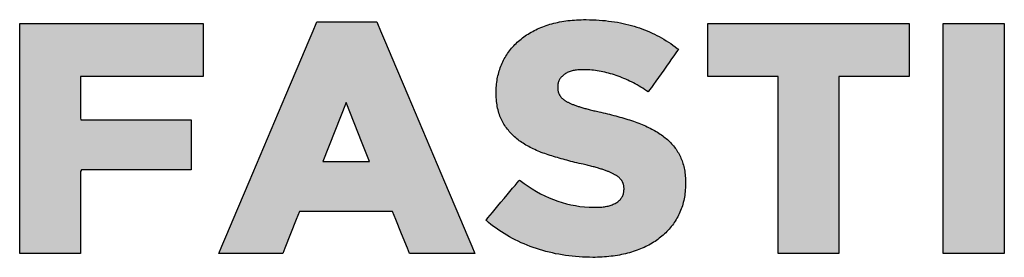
# Model space of a CAD drawing. Header units: millimetres. Extents: x -5600 to 0, y -2422 to 419.
# Tile 9 of 20: x -1220 to -1123, y 135 to 158. Entities that reach past the tile are written whole.
import ezdxf

# ---------------------------------------------------------------- set-up
doc = ezdxf.new("R2010")
doc.units = ezdxf.units.MM
doc.header["$LTSCALE"] = 50
doc.layers.add('P-------W3-', color=1, linetype='Continuous', plot=False)
doc.layers.add('P-------W34', color=8, linetype='Continuous')

# ---------------------------------------------------------------- blocks, each defined once
blk = doc.blocks.new('STADSFAST_LOGO')
at = {"layer": 'P-------W34'}
h = blk.add_hatch(color=256, dxfattribs=at)
h.dxf.hatch_style = 1
h.paths.add_polyline_path([(751.0302, 135.8017), (751.0421, 135.8017), (751.0593, 135.8017), (751.0799, 135.8017), (751.1037, 135.8017), (751.1306, 135.8017), (751.1603, 135.8017), (751.1928, 135.8017), (751.2279, 135.8017), (751.2653, 135.8017), (751.305, 135.8017), (751.3467, 135.8017), (751.3903, 135.8017), (751.4357, 135.8017), (751.4826, 135.8017), (751.531, 135.8017), (751.6313, 135.8017), (751.7353, 135.8017), (751.8416, 135.8017), (752.0561, 135.8017), (752.1616, 135.8017), (752.2643, 135.8017), (752.3627, 135.8017), (752.41, 135.8017), (752.4557, 135.8017), (752.4997, 135.8017), (752.5418, 135.8017), (752.5819, 135.8017), (752.6198, 135.8017), (752.6553, 135.8017), (752.6883, 135.8017), (752.7186, 135.8017), (752.7461, 135.8017), (752.7705, 135.8017), (752.7918, 135.8017), (752.8097, 135.8017), (752.8241, 135.8017), (752.8247, 135.8017), (752.8247, 135.7949), (752.8247, 135.778), (752.8247, 135.7579), (752.8247, 135.7347), (752.8247, 135.709), (752.8247, 135.6812), (752.8247, 135.6516), (752.8247, 135.6207), (752.8247, 135.4913), (752.8247, 135.4289), (752.8247, 135.3996), (752.8247, 135.3722), (752.8247, 135.347), (752.8247, 135.3244), (752.8247, 135.3049), (752.8247, 135.2887), (752.8247, 135.2848), (752.8174, 135.2848), (752.8048, 135.2848), (752.7901, 135.2848), (752.7733, 135.2848), (752.7546, 135.2848), (752.7341, 135.2848), (752.7118, 135.2848), (752.688, 135.2848), (752.6626, 135.2848), (752.6359, 135.2848), (752.5786, 135.2848), (752.5171, 135.2848), (752.4521, 135.2848), (752.3846, 135.2848), (752.2452, 135.2848), (752.1059, 135.2848), (752.0384, 135.2848), (751.9734, 135.2848), (751.9119, 135.2848), (751.8546, 135.2848), (751.8279, 135.2848), (751.8025, 135.2848), (751.7787, 135.2848), (751.7564, 135.2848), (751.7359, 135.2848), (751.7172, 135.2848), (751.7004, 135.2848), (751.6857, 135.2848), (751.6731, 135.2848), (751.6627, 135.2848), (751.6547, 135.2848), (751.6492, 135.2848), (751.6448, 135.2848), (751.6258, 135.2821), (751.6258, 135.2623), (751.6258, 135.2567), (751.6258, 135.2482), (751.6258, 135.237), (751.6258, 135.2235), (751.6258, 135.2078), (751.6258, 135.1903), (751.6258, 135.1713), (751.6258, 135.151), (751.6258, 135.1076), (751.6258, 135.0179), (751.6258, 134.9759), (751.6258, 134.9566), (751.6258, 134.9387), (751.6258, 134.9227), (751.6258, 134.9087), (751.6258, 134.897), (751.6258, 134.8879), (751.6258, 134.8817), (751.6258, 134.8769), (751.6291, 134.8584), (751.6475, 134.8584), (751.6516, 134.8584), (751.658, 134.8584), (751.6665, 134.8584), (751.6771, 134.8584), (751.6896, 134.8584), (751.7041, 134.8584), (751.7203, 134.8584), (751.7382, 134.8584), (751.7577, 134.8584), (751.7787, 134.8584), (751.8011, 134.8584), (751.8248, 134.8584), (751.8757, 134.8584), (751.9306, 134.8584), (751.9888, 134.8584), (752.0495, 134.8584), (752.1119, 134.8584), (752.2387, 134.8584), (752.3015, 134.8584), (752.3629, 134.8584), (752.4222, 134.8584), (752.4785, 134.8584), (752.5311, 134.8584), (752.5793, 134.8584), (752.6014, 134.8584), (752.6221, 134.8584), (752.6413, 134.8584), (752.6589, 134.8584), (752.6748, 134.8584), (752.6888, 134.8584), (752.701, 134.8584), (752.71, 134.8584), (752.71, 134.8582), (752.71, 134.8435), (752.71, 134.8255), (752.71, 134.8046), (752.71, 134.781), (752.71, 134.7552), (752.71, 134.7277), (752.71, 134.6987), (752.71, 134.6378), (752.71, 134.5757), (752.71, 134.5155), (752.71, 134.487), (752.71, 134.4601), (752.71, 134.4352), (752.71, 134.4126), (752.71, 134.3928), (752.71, 134.3761), (752.71, 134.3676), (752.7032, 134.3676), (752.6914, 134.3676), (752.6777, 134.3676), (752.6622, 134.3676), (752.6449, 134.3676), (752.6261, 134.3676), (752.6056, 134.3676), (752.5838, 134.3676), (752.5606, 134.3676), (752.5106, 134.3676), (752.4564, 134.3676), (752.3988, 134.3676), (752.3386, 134.3676), (752.2133, 134.3676), (752.0868, 134.3676), (752.025, 134.3676), (751.9652, 134.3676), (751.9082, 134.3676), (751.8548, 134.3676), (751.8058, 134.3676), (751.7831, 134.3676), (751.7618, 134.3676), (751.742, 134.3676), (751.7238, 134.3676), (751.7072, 134.3676), (751.6924, 134.3676), (751.6794, 134.3676), (751.6684, 134.3676), (751.6595, 134.3676), (751.6527, 134.3676), (751.6482, 134.3676), (751.6346, 134.3676), (751.6258, 134.3527), (751.6258, 134.3452), (751.6258, 134.3414), (751.6258, 134.336), (751.6258, 134.3289), (751.6258, 134.3203), (751.6258, 134.3102), (751.6258, 134.2988), (751.6258, 134.286), (751.6258, 134.272), (751.6258, 134.2405), (751.6258, 134.2049), (751.6258, 134.1658), (751.6258, 134.1238), (751.6258, 134.0794), (751.6258, 134.0333), (751.6258, 133.9381), (751.6258, 133.8429), (751.6258, 133.7968), (751.6258, 133.7524), (751.6258, 133.7104), (751.6258, 133.6713), (751.6258, 133.6357), (751.6258, 133.6042), (751.6258, 133.5902), (751.6258, 133.5774), (751.6258, 133.5659), (751.6258, 133.5559), (751.6258, 133.5486), (751.6185, 133.5486), (751.6001, 133.5486), (751.5778, 133.5486), (751.552, 133.5486), (751.5232, 133.5486), (751.4919, 133.5486), (751.4585, 133.5486), (751.3873, 133.5486), (751.2397, 133.5486), (751.2044, 133.5486), (751.1706, 133.5486), (751.1388, 133.5486), (751.1095, 133.5486), (751.0831, 133.5486), (751.0601, 133.5486), (751.0409, 133.5486), (751.0302, 133.5486), (751.0302, 133.5544), (751.0302, 133.5724), (751.0302, 133.5948), (751.0302, 133.6214), (751.0302, 133.6519), (751.0302, 133.6862), (751.0302, 133.7241), (751.0302, 133.7654), (751.0302, 133.8098), (751.0302, 133.8572), (751.0302, 133.9073), (751.0302, 133.9599), (751.0302, 134.0149), (751.0302, 134.0721), (751.0302, 134.1311), (751.0302, 134.1919), (751.0302, 134.2542), (751.0302, 134.3825), (751.0302, 134.5144), (751.0302, 134.7825), (751.0302, 134.9154), (751.0302, 135.0454), (751.0302, 135.1088), (751.0302, 135.1708), (751.0302, 135.2312), (751.0302, 135.2899), (751.0302, 135.3466), (751.0302, 135.4012), (751.0302, 135.4533), (751.0302, 135.5029), (751.0302, 135.5497), (751.0302, 135.5935), (751.0302, 135.6341), (751.0302, 135.6713), (751.0302, 135.7049), (751.0302, 135.7347), (751.0302, 135.7604), (751.0302, 135.7819), (751.0302, 135.7991)])
h = blk.add_hatch(color=256, dxfattribs=at)
h.dxf.hatch_style = 1
h.paths.add_polyline_path([(753.939, 135.8181), (753.952, 135.8181), (754.0214, 135.8181), (754.232, 135.8181), (754.4426, 135.8181), (754.5119, 135.8181), (754.525, 135.8181), (754.5308, 135.8044), (754.5618, 135.7311), (754.6099, 135.6172), (754.6724, 135.4695), (754.8288, 135.0996), (755.008, 134.6756), (755.1873, 134.2516), (755.3436, 133.8817), (755.4061, 133.734), (755.4542, 133.6201), (755.4844, 133.5486), (755.4081, 133.5486), (755.1739, 133.5486), (754.9397, 133.5486), (754.8625, 133.5486), (754.8467, 133.5486), (754.8256, 133.6002), (754.7681, 133.7409), (754.7107, 133.8817), (754.6795, 133.9581), (754.628, 133.9581), (754.5278, 133.9581), (754.2238, 133.9581), (753.9198, 133.9581), (753.8196, 133.9581), (753.768, 133.9581), (753.7374, 133.8815), (753.6812, 133.7408), (753.6249, 133.6), (753.6043, 133.5486), (753.5892, 133.5486), (753.5135, 133.5486), (753.2837, 133.5486), (753.054, 133.5486), (752.9797, 133.5486), (753.0099, 133.6201), (753.0581, 133.734), (753.1205, 133.8817), (753.2769, 134.2516), (753.4561, 134.6756), (753.6353, 135.0996), (753.7916, 135.4695), (753.8541, 135.6172), (753.9022, 135.7311), (753.9332, 135.8044)])
h.paths.add_polyline_path([(754.4533, 134.4495), (754.3832, 134.6285), (754.227, 135.0269), (754.1163, 134.7481), (753.9977, 134.4495), (754.3199, 134.4495)], flags=16)
h = blk.add_hatch(color=256, dxfattribs=at)
h.dxf.hatch_style = 1
h.paths.add_polyline_path([(756.6401, 133.5092), (756.606, 133.5095), (756.5721, 133.5104), (756.5384, 133.5119), (756.5049, 133.514), (756.4716, 133.5167), (756.4385, 133.52), (756.4056, 133.5239), (756.3729, 133.5283), (756.3404, 133.5334), (756.3081, 133.5391), (756.276, 133.5453), (756.2441, 133.5522), (756.2123, 133.5596), (756.1808, 133.5676), (756.1494, 133.5763), (756.1183, 133.5855), (756.0873, 133.5953), (756.0566, 133.6057), (756.0262, 133.6167), (755.9962, 133.6282), (755.9666, 133.6404), (755.9375, 133.6531), (755.9087, 133.6665), (755.8803, 133.6804), (755.8523, 133.6949), (755.8248, 133.71), (755.7976, 133.7258), (755.7708, 133.742), (755.7445, 133.7589), (755.7185, 133.7764), (755.6929, 133.7945), (755.6677, 133.8132), (755.6429, 133.8324), (755.6185, 133.8523), (755.5947, 133.8726), (755.5934, 133.8738), (755.5976, 133.8788), (755.6135, 133.8979), (755.6336, 133.9219), (755.6571, 133.9501), (755.6833, 133.9815), (755.7115, 134.0151), (755.7408, 134.0502), (755.7705, 134.0858), (755.7999, 134.1211), (755.8283, 134.155), (755.8548, 134.1868), (755.8788, 134.2154), (755.8994, 134.2402), (755.916, 134.26), (755.9221, 134.2673), (755.9274, 134.2635), (755.9664, 134.2343), (756.0063, 134.2066), (756.0465, 134.1805), (756.0871, 134.1562), (756.1281, 134.1337), (756.1694, 134.1129), (756.2111, 134.0938), (756.2533, 134.0765), (756.2957, 134.061), (756.3386, 134.0472), (756.3818, 134.0352), (756.4254, 134.0249), (756.4693, 134.0164), (756.5136, 134.0097), (756.5583, 134.0048), (756.6033, 134.0016), (756.6486, 134.0001), (756.673, 134.0001), (756.6873, 134.0004), (756.7012, 134.001), (756.7147, 134.0018), (756.7279, 134.0029), (756.7407, 134.0043), (756.7532, 134.006), (756.7653, 134.0079), (756.7771, 134.0101), (756.7885, 134.0126), (756.7995, 134.0154), (756.8103, 134.0184), (756.8206, 134.0218), (756.8306, 134.0254), (756.8403, 134.0294), (756.8496, 134.0336), (756.8585, 134.0382), (756.8671, 134.0431), (756.8753, 134.0482), (756.883, 134.0537), (756.8904, 134.0594), (756.8973, 134.0654), (756.9038, 134.0717), (756.9099, 134.0783), (756.9155, 134.0852), (756.9207, 134.0924), (756.9253, 134.0999), (756.9295, 134.1076), (756.9332, 134.1156), (756.9364, 134.1238), (756.9391, 134.1322), (756.9413, 134.1408), (756.943, 134.1497), (756.9442, 134.1587), (756.9449, 134.1679), (756.9451, 134.1768), (756.9451, 134.1771), (756.9451, 134.1773), (756.9451, 134.1776), (756.9451, 134.1779), (756.9451, 134.1783), (756.9451, 134.1788), (756.9451, 134.1793), (756.9451, 134.1798), (756.9451, 134.1804), (756.9451, 134.1809), (756.9451, 134.1814), (756.9451, 134.1819), (756.9451, 134.1824), (756.9451, 134.1828), (756.9451, 134.1831), (756.9451, 134.1833), (756.9451, 134.1835), (756.9451, 134.1845), (756.945, 134.1889), (756.9448, 134.1934), (756.9445, 134.1978), (756.9441, 134.2022), (756.9435, 134.2066), (756.9428, 134.2109), (756.942, 134.2152), (756.9411, 134.2194), (756.9401, 134.2236), (756.9389, 134.2277), (756.9376, 134.2318), (756.9362, 134.2358), (756.9346, 134.2398), (756.933, 134.2437), (756.9312, 134.2475), (756.9293, 134.2513), (756.9273, 134.2551), (756.9251, 134.2588), (756.9227, 134.2626), (756.9201, 134.2663), (756.9173, 134.27), (756.9144, 134.2737), (756.9112, 134.2773), (756.9079, 134.2808), (756.9044, 134.2843), (756.9008, 134.2877), (756.897, 134.2911), (756.893, 134.2945), (756.8889, 134.2978), (756.8846, 134.3011), (756.8801, 134.3043), (756.8755, 134.3075), (756.8707, 134.3107), (756.8658, 134.3139), (756.8607, 134.317), (756.8555, 134.32), (756.8501, 134.3231), (756.8444, 134.3262), (756.8386, 134.3293), (756.8327, 134.3323), (756.8265, 134.3353), (756.8202, 134.3383), (756.8137, 134.3413), (756.807, 134.3442), (756.8002, 134.3472), (756.7932, 134.3501), (756.786, 134.353), (756.7786, 134.3559), (756.7711, 134.3588), (756.7633, 134.3616), (756.7554, 134.3645), (756.7474, 134.3673), (756.7391, 134.3701), (756.7306, 134.3729), (756.7218, 134.3758), (756.7128, 134.3786), (756.7035, 134.3814), (756.6939, 134.3842), (756.6841, 134.3871), (756.6739, 134.3899), (756.6635, 134.3928), (756.6529, 134.3956), (756.6419, 134.3985), (756.6307, 134.4014), (756.6193, 134.4042), (756.6075, 134.4071), (756.5955, 134.41), (756.5832, 134.413), (756.5706, 134.4159), (756.5577, 134.4188), (756.5447, 134.4218), (756.5252, 134.4263), (756.5049, 134.4311), (756.4848, 134.436), (756.4649, 134.4409), (756.4451, 134.4459), (756.4255, 134.4509), (756.406, 134.456), (756.3867, 134.4611), (756.3676, 134.4663), (756.3487, 134.4715), (756.3299, 134.4768), (756.3113, 134.4821), (756.2928, 134.4875), (756.2745, 134.4929), (756.2564, 134.4984), (756.2385, 134.5039), (756.2207, 134.5095), (756.2031, 134.5151), (756.1859, 134.5208), (756.1689, 134.5267), (756.1522, 134.5327), (756.1357, 134.539), (756.1196, 134.5454), (756.1036, 134.552), (756.088, 134.5588), (756.0726, 134.5657), (756.0574, 134.5728), (756.0425, 134.5802), (756.0279, 134.5876), (756.0136, 134.5953), (755.9995, 134.6031), (755.9856, 134.6112), (755.972, 134.6194), (755.9587, 134.6278), (755.9457, 134.6363), (755.9329, 134.6451), (755.9204, 134.6539), (755.9083, 134.6631), (755.8965, 134.6724), (755.885, 134.682), (755.8738, 134.6918), (755.8629, 134.7019), (755.8523, 134.7121), (755.842, 134.7227), (755.832, 134.7334), (755.8223, 134.7444), (755.8129, 134.7556), (755.8038, 134.7671), (755.795, 134.7788), (755.7865, 134.7908), (755.7783, 134.8029), (755.7703, 134.8154), (755.7627, 134.828), (755.7555, 134.8409), (755.7486, 134.854), (755.7422, 134.8674), (755.7362, 134.8812), (755.7305, 134.8954), (755.7253, 134.9099), (755.7204, 134.9249), (755.716, 134.9401), (755.7119, 134.9558), (755.7083, 134.9718), (755.7051, 134.9882), (755.7022, 135.005), (755.6998, 135.0222), (755.6978, 135.0397), (755.6961, 135.0576), (755.6949, 135.0759), (755.6941, 135.0946), (755.6937, 135.1137), (755.6937, 135.1222), (755.6937, 135.1223), (755.6937, 135.1225), (755.6937, 135.1228), (755.6937, 135.1232), (755.6937, 135.1236), (755.6937, 135.1241), (755.6937, 135.1246), (755.6937, 135.1252), (755.6937, 135.1257), (755.6937, 135.1262), (755.6937, 135.1267), (755.6937, 135.1272), (755.6937, 135.1276), (755.6937, 135.128), (755.6937, 135.1283), (755.6937, 135.1285), (755.6937, 135.1285), (755.6938, 135.1413), (755.6943, 135.1587), (755.6951, 135.1759), (755.6963, 135.1928), (755.6979, 135.2097), (755.6998, 135.2263), (755.7021, 135.2428), (755.7048, 135.2591), (755.7078, 135.2753), (755.7112, 135.2913), (755.715, 135.3071), (755.7192, 135.3228), (755.7237, 135.3382), (755.7286, 135.3536), (755.7339, 135.3688), (755.7395, 135.3838), (755.7455, 135.3986), (755.7519, 135.4133), (755.7586, 135.4278), (755.7657, 135.442), (755.7731, 135.4561), (755.7808, 135.4699), (755.7889, 135.4835), (755.7973, 135.4968), (755.8061, 135.51), (755.8151, 135.5229), (755.8246, 135.5357), (755.8344, 135.5482), (755.8445, 135.5605), (755.855, 135.5726), (755.8658, 135.5844), (755.8769, 135.5961), (755.8884, 135.6075), (755.9003, 135.6188), (755.9125, 135.6298), (755.925, 135.6406), (755.9379, 135.6512), (755.951, 135.6614), (755.9644, 135.6714), (755.9782, 135.6812), (755.9922, 135.6906), (756.0065, 135.6998), (756.0211, 135.7088), (756.0361, 135.7175), (756.0513, 135.7259), (756.0668, 135.734), (756.0827, 135.7419), (756.0988, 135.7495), (756.1152, 135.7569), (756.132, 135.764), (756.149, 135.7708), (756.1663, 135.7773), (756.184, 135.7836), (756.2019, 135.7896), (756.2201, 135.7953), (756.2385, 135.8006), (756.2573, 135.8057), (756.2763, 135.8103), (756.2956, 135.8147), (756.3151, 135.8187), (756.3349, 135.8224), (756.355, 135.8258), (756.3754, 135.8288), (756.396, 135.8315), (756.4169, 135.8339), (756.4381, 135.8359), (756.4596, 135.8376), (756.4813, 135.839), (756.5033, 135.84), (756.5256, 135.8407), (756.5482, 135.8411), (756.575, 135.8411), (756.6075, 135.8407), (756.6395, 135.8397), (756.6711, 135.8383), (756.7022, 135.8364), (756.733, 135.834), (756.7634, 135.8312), (756.7933, 135.8278), (756.8229, 135.824), (756.852, 135.8197), (756.8807, 135.8149), (756.9091, 135.8097), (756.937, 135.804), (756.9645, 135.7978), (756.9915, 135.7911), (757.0182, 135.7839), (757.0445, 135.7763), (757.0704, 135.7682), (757.0958, 135.7596), (757.1211, 135.7505), (757.146, 135.741), (757.1707, 135.731), (757.1951, 135.7205), (757.2192, 135.7096), (757.2431, 135.6983), (757.2666, 135.6864), (757.2899, 135.6742), (757.313, 135.6614), (757.3357, 135.6482), (757.3582, 135.6346), (757.3804, 135.6205), (757.4024, 135.6059), (757.424, 135.5909), (757.4454, 135.5754), (757.4666, 135.5595), (757.4778, 135.5507), (757.4683, 135.5372), (757.4524, 135.5146), (757.4329, 135.4871), (757.4107, 135.4556), (757.3864, 135.4211), (757.3606, 135.3846), (757.3341, 135.347), (757.3074, 135.3092), (757.2813, 135.2722), (757.2564, 135.237), (757.2335, 135.2044), (757.2131, 135.1756), (757.196, 135.1513), (757.1828, 135.1326), (757.1824, 135.1321), (757.1822, 135.1322), (757.1643, 135.1444), (757.1463, 135.1562), (757.1282, 135.1677), (757.11, 135.1789), (757.0919, 135.1897), (757.0736, 135.2001), (757.0553, 135.2103), (757.037, 135.2201), (757.0185, 135.2295), (757.0001, 135.2386), (756.9816, 135.2473), (756.963, 135.2557), (756.9443, 135.2638), (756.9257, 135.2715), (756.9069, 135.2789), (756.8881, 135.2859), (756.8692, 135.2926), (756.8504, 135.2989), (756.8317, 135.3049), (756.813, 135.3105), (756.7943, 135.3157), (756.7758, 135.3205), (756.7573, 135.325), (756.7389, 135.3291), (756.7205, 135.3329), (756.7022, 135.3363), (756.6839, 135.3393), (756.6658, 135.342), (756.6477, 135.3443), (756.6296, 135.3462), (756.6116, 135.3478), (756.5937, 135.349), (756.5759, 135.3498), (756.5581, 135.3503), (756.5416, 135.3503), (756.5285, 135.3501), (756.5159, 135.3496), (756.5035, 135.3489), (756.4915, 135.3478), (756.4798, 135.3465), (756.4685, 135.3449), (756.4575, 135.3429), (756.4468, 135.3407), (756.4364, 135.3382), (756.4263, 135.3354), (756.4166, 135.3323), (756.4072, 135.3289), (756.3982, 135.3251), (756.3894, 135.321), (756.3811, 135.3167), (756.373, 135.3119), (756.3653, 135.3069), (756.3581, 135.3016), (756.3513, 135.2962), (756.3449, 135.2906), (756.3389, 135.2848), (756.3332, 135.2789), (756.3279, 135.2728), (756.323, 135.2665), (756.3185, 135.26), (756.3143, 135.2533), (756.3106, 135.2464), (756.3073, 135.2394), (756.3044, 135.2322), (756.3019, 135.2249), (756.2998, 135.2174), (756.2982, 135.2098), (756.297, 135.2021), (756.2962, 135.1943), (756.2958, 135.1865), (756.2958, 135.1833), (756.2958, 135.1831), (756.2958, 135.1829), (756.2958, 135.1825), (756.2958, 135.1821), (756.2958, 135.1817), (756.2958, 135.1812), (756.2958, 135.1807), (756.2958, 135.1801), (756.2958, 135.1795), (756.2958, 135.179), (756.2958, 135.1785), (756.2958, 135.178), (756.2958, 135.1776), (756.2958, 135.1772), (756.2958, 135.1769), (756.2958, 135.1767), (756.2958, 135.1765), (756.2958, 135.1728), (756.296, 135.168), (756.2963, 135.1632), (756.2967, 135.1584), (756.2972, 135.1537), (756.2979, 135.1491), (756.2987, 135.1445), (756.2997, 135.1399), (756.3008, 135.1354), (756.302, 135.131), (756.3033, 135.1266), (756.3048, 135.1222), (756.3065, 135.118), (756.3082, 135.1138), (756.3101, 135.1096), (756.3122, 135.1056), (756.3144, 135.1016), (756.3167, 135.0976), (756.3192, 135.0937), (756.3219, 135.0899), (756.3247, 135.0861), (756.3278, 135.0823), (756.331, 135.0786), (756.3344, 135.075), (756.3379, 135.0715), (756.3416, 135.068), (756.3454, 135.0646), (756.3494, 135.0612), (756.3536, 135.0579), (756.3579, 135.0546), (756.3624, 135.0514), (756.367, 135.0483), (756.3718, 135.0452), (756.3767, 135.0421), (756.3818, 135.0391), (756.387, 135.0362), (756.3924, 135.0332), (756.398, 135.0303), (756.4038, 135.0274), (756.4097, 135.0246), (756.4159, 135.0217), (756.4222, 135.0188), (756.4288, 135.016), (756.4355, 135.0132), (756.4425, 135.0103), (756.4496, 135.0075), (756.4569, 135.0047), (756.4645, 135.0019), (756.4722, 134.9991), (756.4801, 134.9963), (756.4883, 134.9935), (756.4966, 134.9907), (756.5051, 134.9879), (756.5138, 134.9851), (756.5228, 134.9823), (756.532, 134.9795), (756.5415, 134.9767), (756.5513, 134.9739), (756.5612, 134.971), (756.5715, 134.9682), (756.582, 134.9653), (756.5927, 134.9625), (756.6037, 134.9596), (756.615, 134.9567), (756.6265, 134.9539), (756.6383, 134.951), (756.6503, 134.9481), (756.6625, 134.9452), (756.6751, 134.9423), (756.6878, 134.9394), (756.7009, 134.9364), (756.7181, 134.9326), (756.7398, 134.9278), (756.7613, 134.9229), (756.7825, 134.9179), (756.8035, 134.9128), (756.8242, 134.9076), (756.8447, 134.9023), (756.865, 134.8969), (756.885, 134.8914), (756.9048, 134.8858), (756.9243, 134.8802), (756.9436, 134.8744), (756.9627, 134.8686), (756.9815, 134.8627), (757.0001, 134.8567), (757.0184, 134.8506), (757.0365, 134.8444), (757.0544, 134.8381), (757.0719, 134.8317), (757.0891, 134.8253), (757.1061, 134.8186), (757.1227, 134.8118), (757.139, 134.8049), (757.155, 134.7978), (757.1708, 134.7905), (757.1862, 134.7831), (757.2013, 134.7756), (757.2161, 134.7679), (757.2306, 134.7601), (757.2448, 134.7521), (757.2587, 134.744), (757.2723, 134.7357), (757.2856, 134.7273), (757.2986, 134.7188), (757.3113, 134.7101), (757.3237, 134.7012), (757.3357, 134.6923), (757.3474, 134.6831), (757.3587, 134.6738), (757.3697, 134.6642), (757.3804, 134.6544), (757.3908, 134.6445), (757.4009, 134.6343), (757.4106, 134.624), (757.42, 134.6134), (757.4291, 134.6026), (757.4378, 134.5916), (757.4463, 134.5805), (757.4544, 134.5691), (757.4622, 134.5575), (757.4697, 134.5457), (757.4768, 134.5336), (757.4837, 134.5214), (757.4902, 134.509), (757.4964, 134.4963), (757.5022, 134.4835), (757.5077, 134.4703), (757.5128, 134.4569), (757.5176, 134.4432), (757.522, 134.4292), (757.5261, 134.4149), (757.5298, 134.4004), (757.5332, 134.3855), (757.5362, 134.3704), (757.5388, 134.355), (757.5411, 134.3393), (757.543, 134.3233), (757.5446, 134.307), (757.5458, 134.2904), (757.5467, 134.2736), (757.5472, 134.2564), (757.5473, 134.2414), (757.5473, 134.2412), (757.5473, 134.241), (757.5473, 134.2406), (757.5473, 134.2402), (757.5473, 134.2397), (757.5473, 134.2392), (757.5473, 134.2386), (757.5473, 134.2381), (757.5473, 134.2375), (757.5473, 134.237), (757.5473, 134.2365), (757.5473, 134.236), (757.5473, 134.2356), (757.5473, 134.2353), (757.5473, 134.2351), (757.5473, 134.2349), (757.5473, 134.2288), (757.5469, 134.2096), (757.5462, 134.1907), (757.545, 134.172), (757.5434, 134.1536), (757.5415, 134.1355), (757.5391, 134.1176), (757.5362, 134.1), (757.533, 134.0826), (757.5294, 134.0655), (757.5254, 134.0486), (757.5209, 134.0319), (757.5161, 134.0156), (757.5108, 133.9994), (757.5052, 133.9836), (757.4991, 133.9679), (757.4927, 133.9526), (757.4858, 133.9374), (757.4785, 133.9225), (757.4709, 133.9078), (757.4629, 133.8933), (757.4546, 133.8791), (757.446, 133.8652), (757.437, 133.8515), (757.4278, 133.838), (757.4182, 133.8248), (757.4082, 133.8118), (757.3979, 133.7991), (757.3873, 133.7867), (757.3764, 133.7745), (757.3651, 133.7625), (757.3535, 133.7508), (757.3416, 133.7393), (757.3293, 133.7281), (757.3167, 133.7171), (757.3038, 133.7064), (757.2905, 133.6959), (757.2769, 133.6857), (757.2631, 133.6758), (757.2489, 133.6662), (757.2344, 133.6568), (757.2196, 133.6477), (757.2044, 133.6389), (757.189, 133.6303), (757.1733, 133.6221), (757.1572, 133.6141), (757.1409, 133.6064), (757.1242, 133.5989), (757.1072, 133.5918), (757.0899, 133.5849), (757.0723, 133.5783), (757.0544, 133.572), (757.0362, 133.5659), (757.0176, 133.5602), (756.9988, 133.5547), (756.9797, 133.5495), (756.9603, 133.5446), (756.9408, 133.5401), (756.9209, 133.5358), (756.9008, 133.5319), (756.8805, 133.5283), (756.8599, 133.525), (756.8391, 133.522), (756.818, 133.5193), (756.7966, 133.517), (756.775, 133.5149), (756.7532, 133.5132), (756.7311, 133.5118), (756.7087, 133.5107), (756.6861, 133.5099), (756.6632, 133.5094)])
h = blk.add_hatch(color=256, dxfattribs=at)
h.dxf.hatch_style = 1
h.paths.add_polyline_path([(758.4534, 135.2848), (758.4039, 135.2848), (758.3259, 135.2848), (758.0894, 135.2848), (757.8529, 135.2848), (757.775, 135.2848), (757.7654, 135.2848), (757.7654, 135.3518), (757.7654, 135.5433), (757.7654, 135.7347), (757.7654, 135.8017), (757.8318, 135.8017), (758.0597, 135.8017), (758.3818, 135.8017), (758.7511, 135.8017), (759.1204, 135.8017), (759.4425, 135.8017), (759.6704, 135.8017), (759.7368, 135.8017), (759.7368, 135.7347), (759.7368, 135.5433), (759.7368, 135.3518), (759.7368, 135.2848), (759.7273, 135.2848), (759.6494, 135.2848), (759.4129, 135.2848), (759.1765, 135.2848), (759.0985, 135.2848), (759.049, 135.2848), (759.049, 135.1902), (759.049, 134.9935), (759.049, 134.3967), (759.049, 133.7999), (759.049, 133.6032), (759.049, 133.5486), (759.0417, 133.5486), (758.9697, 133.5486), (758.7512, 133.5486), (758.5327, 133.5486), (758.4607, 133.5486), (758.4534, 133.5486), (758.4534, 133.6032), (758.4534, 133.7999), (758.4534, 134.3967), (758.4534, 134.9935), (758.4534, 135.1902)])
h = blk.add_hatch(color=256, dxfattribs=at)
h.dxf.hatch_style = 1
h.paths.add_polyline_path([(760.0684, 135.8017), (760.0758, 135.8017), (760.1482, 135.8017), (760.3678, 135.8017), (760.5874, 135.8017), (760.6598, 135.8017), (760.6672, 135.8017), (760.6672, 135.796), (760.6672, 135.7232), (760.6672, 135.4634), (760.6672, 135.0962), (760.6672, 134.6752), (760.6672, 134.2542), (760.6672, 133.8869), (760.6672, 133.6272), (760.6672, 133.5544), (760.6672, 133.5486), (760.6598, 133.5486), (760.5874, 133.5486), (760.3678, 133.5486), (760.1482, 133.5486), (760.0758, 133.5486), (760.0684, 133.5486), (760.0684, 133.5544), (760.0684, 133.6272), (760.0684, 133.8869), (760.0684, 134.2542), (760.0684, 134.6752), (760.0684, 135.0962), (760.0684, 135.4634), (760.0684, 135.7232), (760.0684, 135.796)])
blk = doc.blocks.new('new block')
at = {"layer": 'P-------W3-'}
for points in [[(-69.9698, 5.8017), (-69.9579, 5.8017), (-69.9407, 5.8017), (-69.9201, 5.8017), (-69.8963, 5.8017), (-69.8694, 5.8017), (-69.8397, 5.8017), (-69.8072, 5.8017), (-69.7721, 5.8017), (-69.7347, 5.8017), (-69.695, 5.8017), (-69.6533, 5.8017), (-69.6097, 5.8017), (-69.5643, 5.8017), (-69.5174, 5.8017), (-69.469, 5.8017), (-69.3687, 5.8017), (-69.2647, 5.8017), (-69.1584, 5.8017), (-68.9439, 5.8017), (-68.8384, 5.8017), (-68.7357, 5.8017), (-68.6373, 5.8017), (-68.59, 5.8017), (-68.5443, 5.8017), (-68.5003, 5.8017), (-68.4582, 5.8017), (-68.4181, 5.8017), (-68.3802, 5.8017), (-68.3447, 5.8017), (-68.3117, 5.8017), (-68.2814, 5.8017), (-68.2539, 5.8017), (-68.2295, 5.8017), (-68.2082, 5.8017), (-68.1903, 5.8017), (-68.1759, 5.8017), (-68.1753, 5.8017), (-68.1753, 5.7949), (-68.1753, 5.778), (-68.1753, 5.7579), (-68.1753, 5.7347), (-68.1753, 5.709), (-68.1753, 5.6812), (-68.1753, 5.6516), (-68.1753, 5.6207), (-68.1753, 5.4913), (-68.1753, 5.4289), (-68.1753, 5.3996), (-68.1753, 5.3722), (-68.1753, 5.347), (-68.1753, 5.3244), (-68.1753, 5.3049), (-68.1753, 5.2887), (-68.1753, 5.2848), (-68.1826, 5.2848), (-68.1952, 5.2848), (-68.2099, 5.2848), (-68.2267, 5.2848), (-68.2454, 5.2848), (-68.2659, 5.2848), (-68.2882, 5.2848), (-68.312, 5.2848), (-68.3374, 5.2848), (-68.3641, 5.2848), (-68.4214, 5.2848), (-68.4829, 5.2848), (-68.5479, 5.2848), (-68.6154, 5.2848), (-68.7548, 5.2848), (-68.8941, 5.2848), (-68.9616, 5.2848), (-69.0266, 5.2848), (-69.0881, 5.2848), (-69.1454, 5.2848), (-69.1721, 5.2848), (-69.1975, 5.2848), (-69.2213, 5.2848), (-69.2436, 5.2848), (-69.2641, 5.2848), (-69.2828, 5.2848), (-69.2996, 5.2848), (-69.3143, 5.2848), (-69.3269, 5.2848), (-69.3373, 5.2848), (-69.3453, 5.2848), (-69.3508, 5.2848), (-69.3552, 5.2848), (-69.3742, 5.2821), (-69.3742, 5.2623), (-69.3742, 5.2567), (-69.3742, 5.2482), (-69.3742, 5.237), (-69.3742, 5.2235), (-69.3742, 5.2078), (-69.3742, 5.1903), (-69.3742, 5.1713), (-69.3742, 5.151), (-69.3742, 5.1076), (-69.3742, 5.0179), (-69.3742, 4.9759), (-69.3742, 4.9566), (-69.3742, 4.9387), (-69.3742, 4.9227), (-69.3742, 4.9087), (-69.3742, 4.897), (-69.3742, 4.8879), (-69.3742, 4.8817), (-69.3742, 4.8769), (-69.3709, 4.8584), (-69.3525, 4.8584), (-69.3484, 4.8584), (-69.342, 4.8584), (-69.3335, 4.8584), (-69.3229, 4.8584), (-69.3104, 4.8584), (-69.2959, 4.8584), (-69.2797, 4.8584), (-69.2618, 4.8584), (-69.2423, 4.8584), (-69.2213, 4.8584), (-69.1989, 4.8584), (-69.1752, 4.8584), (-69.1243, 4.8584), (-69.0694, 4.8584), (-69.0112, 4.8584), (-68.9505, 4.8584), (-68.8881, 4.8584), (-68.7613, 4.8584), (-68.6985, 4.8584), (-68.6371, 4.8584), (-68.5778, 4.8584), (-68.5215, 4.8584), (-68.4689, 4.8584), (-68.4207, 4.8584), (-68.3986, 4.8584), (-68.3779, 4.8584), (-68.3587, 4.8584), (-68.3411, 4.8584), (-68.3252, 4.8584), (-68.3112, 4.8584), (-68.299, 4.8584), (-68.29, 4.8584), (-68.29, 4.8582), (-68.29, 4.8435), (-68.29, 4.8255), (-68.29, 4.8046), (-68.29, 4.781), (-68.29, 4.7552), (-68.29, 4.7277), (-68.29, 4.6987), (-68.29, 4.6378), (-68.29, 4.5757), (-68.29, 4.5155), (-68.29, 4.487), (-68.29, 4.4601), (-68.29, 4.4352), (-68.29, 4.4126), (-68.29, 4.3928), (-68.29, 4.3761), (-68.29, 4.3676), (-68.2968, 4.3676), (-68.3086, 4.3676), (-68.3223, 4.3676), (-68.3378, 4.3676), (-68.3551, 4.3676), (-68.3739, 4.3676), (-68.3944, 4.3676), (-68.4162, 4.3676), (-68.4394, 4.3676), (-68.4894, 4.3676), (-68.5436, 4.3676), (-68.6012, 4.3676), (-68.6614, 4.3676), (-68.7867, 4.3676), (-68.9132, 4.3676), (-68.975, 4.3676), (-69.0348, 4.3676), (-69.0918, 4.3676), (-69.1452, 4.3676), (-69.1942, 4.3676), (-69.2169, 4.3676), (-69.2382, 4.3676), (-69.258, 4.3676), (-69.2762, 4.3676), (-69.2928, 4.3676), (-69.3076, 4.3676), (-69.3206, 4.3676), (-69.3316, 4.3676), (-69.3405, 4.3676), (-69.3473, 4.3676), (-69.3518, 4.3676), (-69.3654, 4.3676), (-69.3742, 4.3527), (-69.3742, 4.3452), (-69.3742, 4.3414), (-69.3742, 4.336), (-69.3742, 4.3289), (-69.3742, 4.3203), (-69.3742, 4.3102), (-69.3742, 4.2988), (-69.3742, 4.286), (-69.3742, 4.272), (-69.3742, 4.2405), (-69.3742, 4.2049), (-69.3742, 4.1658), (-69.3742, 4.1238), (-69.3742, 4.0794), (-69.3742, 4.0333), (-69.3742, 3.9381), (-69.3742, 3.8429), (-69.3742, 3.7968), (-69.3742, 3.7524), (-69.3742, 3.7104), (-69.3742, 3.6713), (-69.3742, 3.6357), (-69.3742, 3.6042), (-69.3742, 3.5902), (-69.3742, 3.5774), (-69.3742, 3.5659), (-69.3742, 3.5559), (-69.3742, 3.5486), (-69.3815, 3.5486), (-69.3999, 3.5486), (-69.4222, 3.5486), (-69.448, 3.5486), (-69.4768, 3.5486), (-69.5081, 3.5486), (-69.5415, 3.5486), (-69.6127, 3.5486), (-69.7603, 3.5486), (-69.7956, 3.5486), (-69.8294, 3.5486), (-69.8612, 3.5486), (-69.8905, 3.5486), (-69.9169, 3.5486), (-69.9399, 3.5486), (-69.9591, 3.5486), (-69.9698, 3.5486), (-69.9698, 3.5544), (-69.9698, 3.5724), (-69.9698, 3.5948), (-69.9698, 3.6214), (-69.9698, 3.6519), (-69.9698, 3.6862), (-69.9698, 3.7241), (-69.9698, 3.7654), (-69.9698, 3.8098), (-69.9698, 3.8572), (-69.9698, 3.9073), (-69.9698, 3.9599), (-69.9698, 4.0149), (-69.9698, 4.0721), (-69.9698, 4.1311), (-69.9698, 4.1919), (-69.9698, 4.2542), (-69.9698, 4.3825), (-69.9698, 4.5144), (-69.9698, 4.7825), (-69.9698, 4.9154), (-69.9698, 5.0454), (-69.9698, 5.1088), (-69.9698, 5.1708), (-69.9698, 5.2312), (-69.9698, 5.2899), (-69.9698, 5.3466), (-69.9698, 5.4012), (-69.9698, 5.4533), (-69.9698, 5.5029), (-69.9698, 5.5497), (-69.9698, 5.5935), (-69.9698, 5.6341), (-69.9698, 5.6713), (-69.9698, 5.7049), (-69.9698, 5.7347), (-69.9698, 5.7604), (-69.9698, 5.7819), (-69.9698, 5.7991)], [(-67.061, 5.8181), (-67.048, 5.8181), (-66.9786, 5.8181), (-66.768, 5.8181), (-66.5574, 5.8181), (-66.4881, 5.8181), (-66.475, 5.8181), (-66.4692, 5.8044), (-66.4382, 5.7311), (-66.3901, 5.6172), (-66.3276, 5.4695), (-66.1712, 5.0996), (-65.992, 4.6756), (-65.8127, 4.2516), (-65.6564, 3.8817), (-65.5939, 3.734), (-65.5458, 3.6201), (-65.5156, 3.5486), (-65.5919, 3.5486), (-65.8261, 3.5486), (-66.0603, 3.5486), (-66.1375, 3.5486), (-66.1533, 3.5486), (-66.1744, 3.6002), (-66.2319, 3.7409), (-66.2893, 3.8817), (-66.3205, 3.9581), (-66.372, 3.9581), (-66.4722, 3.9581), (-66.7762, 3.9581), (-67.0802, 3.9581), (-67.1804, 3.9581), (-67.232, 3.9581), (-67.2626, 3.8815), (-67.3188, 3.7408), (-67.3751, 3.6), (-67.3957, 3.5486), (-67.4108, 3.5486), (-67.4865, 3.5486), (-67.7163, 3.5486), (-67.946, 3.5486), (-68.0203, 3.5486), (-67.9901, 3.6201), (-67.9419, 3.734), (-67.8795, 3.8817), (-67.7231, 4.2516), (-67.5439, 4.6756), (-67.3647, 5.0996), (-67.2084, 5.4695), (-67.1459, 5.6172), (-67.0978, 5.7311), (-67.0668, 5.8044)], [(-64.3599, 3.5092), (-64.394, 3.5095), (-64.4279, 3.5104), (-64.4616, 3.5119), (-64.4951, 3.514), (-64.5284, 3.5167), (-64.5615, 3.52), (-64.5944, 3.5239), (-64.6271, 3.5283), (-64.6596, 3.5334), (-64.6919, 3.5391), (-64.724, 3.5453), (-64.7559, 3.5522), (-64.7877, 3.5596), (-64.8192, 3.5676), (-64.8506, 3.5763), (-64.8817, 3.5855), (-64.9127, 3.5953), (-64.9434, 3.6057), (-64.9738, 3.6167), (-65.0038, 3.6282), (-65.0334, 3.6404), (-65.0625, 3.6531), (-65.0913, 3.6665), (-65.1197, 3.6804), (-65.1477, 3.6949), (-65.1752, 3.71), (-65.2024, 3.7258), (-65.2292, 3.742), (-65.2555, 3.7589), (-65.2815, 3.7764), (-65.3071, 3.7945), (-65.3323, 3.8132), (-65.3571, 3.8324), (-65.3815, 3.8523), (-65.4053, 3.8726), (-65.4066, 3.8738), (-65.4024, 3.8788), (-65.3865, 3.8979), (-65.3664, 3.9219), (-65.3429, 3.9501), (-65.3167, 3.9815), (-65.2885, 4.0151), (-65.2592, 4.0502), (-65.2295, 4.0858), (-65.2001, 4.1211), (-65.1717, 4.155), (-65.1452, 4.1868), (-65.1212, 4.2154), (-65.1006, 4.2402), (-65.084, 4.26), (-65.0779, 4.2673), (-65.0726, 4.2635), (-65.0336, 4.2343), (-64.9937, 4.2066), (-64.9535, 4.1805), (-64.9129, 4.1562), (-64.8719, 4.1337), (-64.8306, 4.1129), (-64.7889, 4.0938), (-64.7467, 4.0765), (-64.7043, 4.061), (-64.6614, 4.0472), (-64.6182, 4.0352), (-64.5746, 4.0249), (-64.5307, 4.0164), (-64.4864, 4.0097), (-64.4417, 4.0048), (-64.3967, 4.0016), (-64.3514, 4.0001), (-64.327, 4.0001), (-64.3127, 4.0004), (-64.2988, 4.001), (-64.2853, 4.0018), (-64.2721, 4.0029), (-64.2593, 4.0043), (-64.2468, 4.006), (-64.2347, 4.0079), (-64.2229, 4.0101), (-64.2115, 4.0126), (-64.2005, 4.0154), (-64.1897, 4.0184), (-64.1794, 4.0218), (-64.1694, 4.0254), (-64.1597, 4.0294), (-64.1504, 4.0336), (-64.1415, 4.0382), (-64.1329, 4.0431), (-64.1247, 4.0482), (-64.117, 4.0537), (-64.1096, 4.0594), (-64.1027, 4.0654), (-64.0962, 4.0717), (-64.0901, 4.0783), (-64.0845, 4.0852), (-64.0793, 4.0924), (-64.0747, 4.0999), (-64.0705, 4.1076), (-64.0668, 4.1156), (-64.0636, 4.1238), (-64.0609, 4.1322), (-64.0587, 4.1408), (-64.057, 4.1497), (-64.0558, 4.1587), (-64.0551, 4.1679), (-64.0549, 4.1768), (-64.0549, 4.1771), (-64.0549, 4.1773), (-64.0549, 4.1776), (-64.0549, 4.1779), (-64.0549, 4.1783), (-64.0549, 4.1788), (-64.0549, 4.1793), (-64.0549, 4.1798), (-64.0549, 4.1804), (-64.0549, 4.1809), (-64.0549, 4.1814), (-64.0549, 4.1819), (-64.0549, 4.1824), (-64.0549, 4.1828), (-64.0549, 4.1831), (-64.0549, 4.1833), (-64.0549, 4.1835), (-64.0549, 4.1845), (-64.055, 4.1889), (-64.0552, 4.1934), (-64.0555, 4.1978), (-64.0559, 4.2022), (-64.0565, 4.2066), (-64.0572, 4.2109), (-64.058, 4.2152), (-64.0589, 4.2194), (-64.0599, 4.2236), (-64.0611, 4.2277), (-64.0624, 4.2318), (-64.0638, 4.2358), (-64.0654, 4.2398), (-64.067, 4.2437), (-64.0688, 4.2475), (-64.0707, 4.2513), (-64.0727, 4.2551), (-64.0749, 4.2588), (-64.0773, 4.2626), (-64.0799, 4.2663), (-64.0827, 4.27), (-64.0856, 4.2737), (-64.0888, 4.2773), (-64.0921, 4.2808), (-64.0956, 4.2843), (-64.0992, 4.2877), (-64.103, 4.2911), (-64.107, 4.2945), (-64.1111, 4.2978), (-64.1154, 4.3011), (-64.1199, 4.3043), (-64.1245, 4.3075), (-64.1293, 4.3107), (-64.1342, 4.3139), (-64.1393, 4.317), (-64.1445, 4.32), (-64.1499, 4.3231), (-64.1556, 4.3262), (-64.1614, 4.3293), (-64.1673, 4.3323), (-64.1735, 4.3353), (-64.1798, 4.3383), (-64.1863, 4.3413), (-64.193, 4.3442), (-64.1998, 4.3472), (-64.2068, 4.3501), (-64.214, 4.353), (-64.2214, 4.3559), (-64.2289, 4.3588), (-64.2367, 4.3616), (-64.2446, 4.3645), (-64.2526, 4.3673), (-64.2609, 4.3701), (-64.2694, 4.3729), (-64.2782, 4.3758), (-64.2872, 4.3786), (-64.2965, 4.3814), (-64.3061, 4.3842), (-64.3159, 4.3871), (-64.3261, 4.3899), (-64.3365, 4.3928), (-64.3471, 4.3956), (-64.3581, 4.3985), (-64.3693, 4.4014), (-64.3807, 4.4042), (-64.3925, 4.4071), (-64.4045, 4.41), (-64.4168, 4.413), (-64.4294, 4.4159), (-64.4423, 4.4188), (-64.4553, 4.4218), (-64.4748, 4.4263), (-64.4951, 4.4311), (-64.5152, 4.436), (-64.5351, 4.4409), (-64.5549, 4.4459), (-64.5745, 4.4509), (-64.594, 4.456), (-64.6133, 4.4611), (-64.6324, 4.4663), (-64.6513, 4.4715), (-64.6701, 4.4768), (-64.6887, 4.4821), (-64.7072, 4.4875), (-64.7255, 4.4929), (-64.7436, 4.4984), (-64.7615, 4.5039), (-64.7793, 4.5095), (-64.7969, 4.5151), (-64.8141, 4.5208), (-64.8311, 4.5267), (-64.8478, 4.5327), (-64.8643, 4.539), (-64.8804, 4.5454), (-64.8964, 4.552), (-64.912, 4.5588), (-64.9274, 4.5657), (-64.9426, 4.5728), (-64.9575, 4.5802), (-64.9721, 4.5876), (-64.9864, 4.5953), (-65.0005, 4.6031), (-65.0144, 4.6112), (-65.028, 4.6194), (-65.0413, 4.6278), (-65.0543, 4.6363), (-65.0671, 4.6451), (-65.0796, 4.6539), (-65.0917, 4.6631), (-65.1035, 4.6724), (-65.115, 4.682), (-65.1262, 4.6918), (-65.1371, 4.7019), (-65.1477, 4.7121), (-65.158, 4.7227), (-65.168, 4.7334), (-65.1777, 4.7444), (-65.1871, 4.7556), (-65.1962, 4.7671), (-65.205, 4.7788), (-65.2135, 4.7908), (-65.2217, 4.8029), (-65.2297, 4.8154), (-65.2373, 4.828), (-65.2445, 4.8409), (-65.2514, 4.854), (-65.2578, 4.8674), (-65.2638, 4.8812), (-65.2695, 4.8954), (-65.2747, 4.9099), (-65.2796, 4.9249), (-65.284, 4.9401), (-65.2881, 4.9558), (-65.2917, 4.9718), (-65.2949, 4.9882), (-65.2978, 5.005), (-65.3002, 5.0222), (-65.3022, 5.0397), (-65.3039, 5.0576), (-65.3051, 5.0759), (-65.3059, 5.0946), (-65.3063, 5.1137), (-65.3063, 5.1222), (-65.3063, 5.1223), (-65.3063, 5.1225), (-65.3063, 5.1228), (-65.3063, 5.1232), (-65.3063, 5.1236), (-65.3063, 5.1241), (-65.3063, 5.1246), (-65.3063, 5.1252), (-65.3063, 5.1257), (-65.3063, 5.1262), (-65.3063, 5.1267), (-65.3063, 5.1272), (-65.3063, 5.1276), (-65.3063, 5.128), (-65.3063, 5.1283), (-65.3063, 5.1285), (-65.3063, 5.1285), (-65.3062, 5.1413), (-65.3057, 5.1587), (-65.3049, 5.1759), (-65.3037, 5.1928), (-65.3021, 5.2097), (-65.3002, 5.2263), (-65.2979, 5.2428), (-65.2952, 5.2591), (-65.2922, 5.2753), (-65.2888, 5.2913), (-65.285, 5.3071), (-65.2808, 5.3228), (-65.2763, 5.3382), (-65.2714, 5.3536), (-65.2661, 5.3688), (-65.2605, 5.3838), (-65.2545, 5.3986), (-65.2481, 5.4133), (-65.2414, 5.4278), (-65.2343, 5.442), (-65.2269, 5.4561), (-65.2192, 5.4699), (-65.2111, 5.4835), (-65.2027, 5.4968), (-65.1939, 5.51), (-65.1849, 5.5229), (-65.1754, 5.5357), (-65.1656, 5.5482), (-65.1555, 5.5605), (-65.145, 5.5726), (-65.1342, 5.5844), (-65.1231, 5.5961), (-65.1116, 5.6075), (-65.0997, 5.6188), (-65.0875, 5.6298), (-65.075, 5.6406), (-65.0621, 5.6512), (-65.049, 5.6614), (-65.0356, 5.6714), (-65.0218, 5.6812), (-65.0078, 5.6906), (-64.9935, 5.6998), (-64.9789, 5.7088), (-64.9639, 5.7175), (-64.9487, 5.7259), (-64.9332, 5.734), (-64.9173, 5.7419), (-64.9012, 5.7495), (-64.8848, 5.7569), (-64.868, 5.764), (-64.851, 5.7708), (-64.8337, 5.7773), (-64.816, 5.7836), (-64.7981, 5.7896), (-64.7799, 5.7953), (-64.7615, 5.8006), (-64.7427, 5.8057), (-64.7237, 5.8103), (-64.7044, 5.8147), (-64.6849, 5.8187), (-64.6651, 5.8224), (-64.645, 5.8258), (-64.6246, 5.8288), (-64.604, 5.8315), (-64.5831, 5.8339), (-64.5619, 5.8359), (-64.5404, 5.8376), (-64.5187, 5.839), (-64.4967, 5.84), (-64.4744, 5.8407), (-64.4518, 5.8411), (-64.425, 5.8411), (-64.3925, 5.8407), (-64.3605, 5.8397), (-64.3289, 5.8383), (-64.2978, 5.8364), (-64.267, 5.834), (-64.2366, 5.8312), (-64.2067, 5.8278), (-64.1771, 5.824), (-64.148, 5.8197), (-64.1193, 5.8149), (-64.0909, 5.8097), (-64.063, 5.804), (-64.0355, 5.7978), (-64.0085, 5.7911), (-63.9818, 5.7839), (-63.9555, 5.7763), (-63.9296, 5.7682), (-63.9042, 5.7596), (-63.8789, 5.7505), (-63.854, 5.741), (-63.8293, 5.731), (-63.8049, 5.7205), (-63.7808, 5.7096), (-63.7569, 5.6983), (-63.7334, 5.6864), (-63.7101, 5.6742), (-63.687, 5.6614), (-63.6643, 5.6482), (-63.6418, 5.6346), (-63.6196, 5.6205), (-63.5976, 5.6059), (-63.576, 5.5909), (-63.5546, 5.5754), (-63.5334, 5.5595), (-63.5222, 5.5507), (-63.5317, 5.5372), (-63.5476, 5.5146), (-63.5671, 5.4871), (-63.5893, 5.4556), (-63.6136, 5.4211), (-63.6394, 5.3846), (-63.6659, 5.347), (-63.6926, 5.3092), (-63.7187, 5.2722), (-63.7436, 5.237), (-63.7665, 5.2044), (-63.7869, 5.1756), (-63.804, 5.1513), (-63.8172, 5.1326), (-63.8176, 5.1321), (-63.8178, 5.1322), (-63.8357, 5.1444), (-63.8537, 5.1562), (-63.8718, 5.1677), (-63.89, 5.1789), (-63.9081, 5.1897), (-63.9264, 5.2001), (-63.9447, 5.2103), (-63.963, 5.2201), (-63.9815, 5.2295), (-63.9999, 5.2386), (-64.0184, 5.2473), (-64.037, 5.2557), (-64.0557, 5.2638), (-64.0743, 5.2715), (-64.0931, 5.2789), (-64.1119, 5.2859), (-64.1308, 5.2926), (-64.1496, 5.2989), (-64.1683, 5.3049), (-64.187, 5.3105), (-64.2057, 5.3157), (-64.2242, 5.3205), (-64.2427, 5.325), (-64.2611, 5.3291), (-64.2795, 5.3329), (-64.2978, 5.3363), (-64.3161, 5.3393), (-64.3342, 5.342), (-64.3523, 5.3443), (-64.3704, 5.3462), (-64.3884, 5.3478), (-64.4063, 5.349), (-64.4241, 5.3498), (-64.4419, 5.3503), (-64.4584, 5.3503), (-64.4715, 5.3501), (-64.4841, 5.3496), (-64.4965, 5.3489), (-64.5085, 5.3478), (-64.5202, 5.3465), (-64.5315, 5.3449), (-64.5425, 5.3429), (-64.5532, 5.3407), (-64.5636, 5.3382), (-64.5737, 5.3354), (-64.5834, 5.3323), (-64.5928, 5.3289), (-64.6018, 5.3251), (-64.6106, 5.321), (-64.6189, 5.3167), (-64.627, 5.3119), (-64.6347, 5.3069), (-64.6419, 5.3016), (-64.6487, 5.2962), (-64.6551, 5.2906), (-64.6611, 5.2848), (-64.6668, 5.2789), (-64.6721, 5.2728), (-64.677, 5.2665), (-64.6815, 5.26), (-64.6857, 5.2533), (-64.6894, 5.2464), (-64.6927, 5.2394), (-64.6956, 5.2322), (-64.6981, 5.2249), (-64.7002, 5.2174), (-64.7018, 5.2098), (-64.703, 5.2021), (-64.7038, 5.1943), (-64.7042, 5.1865), (-64.7042, 5.1833), (-64.7042, 5.1831), (-64.7042, 5.1829), (-64.7042, 5.1825), (-64.7042, 5.1821), (-64.7042, 5.1817), (-64.7042, 5.1812), (-64.7042, 5.1807), (-64.7042, 5.1801), (-64.7042, 5.1795), (-64.7042, 5.179), (-64.7042, 5.1785), (-64.7042, 5.178), (-64.7042, 5.1776), (-64.7042, 5.1772), (-64.7042, 5.1769), (-64.7042, 5.1767), (-64.7042, 5.1765), (-64.7042, 5.1728), (-64.704, 5.168), (-64.7037, 5.1632), (-64.7033, 5.1584), (-64.7028, 5.1537), (-64.7021, 5.1491), (-64.7013, 5.1445), (-64.7003, 5.1399), (-64.6992, 5.1354), (-64.698, 5.131), (-64.6967, 5.1266), (-64.6952, 5.1222), (-64.6935, 5.118), (-64.6918, 5.1138), (-64.6899, 5.1096), (-64.6878, 5.1056), (-64.6856, 5.1016), (-64.6833, 5.0976), (-64.6808, 5.0937), (-64.6781, 5.0899), (-64.6753, 5.0861), (-64.6722, 5.0823), (-64.669, 5.0786), (-64.6656, 5.075), (-64.6621, 5.0715), (-64.6584, 5.068), (-64.6546, 5.0646), (-64.6506, 5.0612), (-64.6464, 5.0579), (-64.6421, 5.0546), (-64.6376, 5.0514), (-64.633, 5.0483), (-64.6282, 5.0452), (-64.6233, 5.0421), (-64.6182, 5.0391), (-64.613, 5.0362), (-64.6076, 5.0332), (-64.602, 5.0303), (-64.5962, 5.0274), (-64.5903, 5.0246), (-64.5841, 5.0217), (-64.5778, 5.0188), (-64.5712, 5.016), (-64.5645, 5.0132), (-64.5575, 5.0103), (-64.5504, 5.0075), (-64.5431, 5.0047), (-64.5355, 5.0019), (-64.5278, 4.9991), (-64.5199, 4.9963), (-64.5117, 4.9935), (-64.5034, 4.9907), (-64.4949, 4.9879), (-64.4862, 4.9851), (-64.4772, 4.9823), (-64.468, 4.9795), (-64.4585, 4.9767), (-64.4487, 4.9739), (-64.4388, 4.971), (-64.4285, 4.9682), (-64.418, 4.9653), (-64.4073, 4.9625), (-64.3963, 4.9596), (-64.385, 4.9567), (-64.3735, 4.9539), (-64.3617, 4.951), (-64.3497, 4.9481), (-64.3375, 4.9452), (-64.3249, 4.9423), (-64.3122, 4.9394), (-64.2991, 4.9364), (-64.2819, 4.9326), (-64.2602, 4.9278), (-64.2387, 4.9229), (-64.2175, 4.9179), (-64.1965, 4.9128), (-64.1758, 4.9076), (-64.1553, 4.9023), (-64.135, 4.8969), (-64.115, 4.8914), (-64.0952, 4.8858), (-64.0757, 4.8802), (-64.0564, 4.8744), (-64.0373, 4.8686), (-64.0185, 4.8627), (-63.9999, 4.8567), (-63.9816, 4.8506), (-63.9635, 4.8444), (-63.9456, 4.8381), (-63.9281, 4.8317), (-63.9109, 4.8253), (-63.8939, 4.8186), (-63.8773, 4.8118), (-63.861, 4.8049), (-63.845, 4.7978), (-63.8292, 4.7905), (-63.8138, 4.7831), (-63.7987, 4.7756), (-63.7839, 4.7679), (-63.7694, 4.7601), (-63.7552, 4.7521), (-63.7413, 4.744), (-63.7277, 4.7357), (-63.7144, 4.7273), (-63.7014, 4.7188), (-63.6887, 4.7101), (-63.6763, 4.7012), (-63.6643, 4.6923), (-63.6526, 4.6831), (-63.6413, 4.6738), (-63.6303, 4.6642), (-63.6196, 4.6544), (-63.6092, 4.6445), (-63.5991, 4.6343), (-63.5894, 4.624), (-63.58, 4.6134), (-63.5709, 4.6026), (-63.5622, 4.5916), (-63.5537, 4.5805), (-63.5456, 4.5691), (-63.5378, 4.5575), (-63.5303, 4.5457), (-63.5232, 4.5336), (-63.5163, 4.5214), (-63.5098, 4.509), (-63.5036, 4.4963), (-63.4978, 4.4835), (-63.4923, 4.4703), (-63.4872, 4.4569), (-63.4824, 4.4432), (-63.478, 4.4292), (-63.4739, 4.4149), (-63.4702, 4.4004), (-63.4668, 4.3855), (-63.4638, 4.3704), (-63.4612, 4.355), (-63.4589, 4.3393), (-63.457, 4.3233), (-63.4554, 4.307), (-63.4542, 4.2904), (-63.4533, 4.2736), (-63.4528, 4.2564), (-63.4527, 4.2414), (-63.4527, 4.2412), (-63.4527, 4.241), (-63.4527, 4.2406), (-63.4527, 4.2402), (-63.4527, 4.2397), (-63.4527, 4.2392), (-63.4527, 4.2386), (-63.4527, 4.2381), (-63.4527, 4.2375), (-63.4527, 4.237), (-63.4527, 4.2365), (-63.4527, 4.236), (-63.4527, 4.2356), (-63.4527, 4.2353), (-63.4527, 4.2351), (-63.4527, 4.2349), (-63.4527, 4.2288), (-63.4531, 4.2096), (-63.4538, 4.1907), (-63.455, 4.172), (-63.4566, 4.1536), (-63.4585, 4.1355), (-63.4609, 4.1176), (-63.4638, 4.1), (-63.467, 4.0826), (-63.4706, 4.0655), (-63.4746, 4.0486), (-63.4791, 4.0319), (-63.4839, 4.0156), (-63.4892, 3.9994), (-63.4948, 3.9836), (-63.5009, 3.9679), (-63.5073, 3.9526), (-63.5142, 3.9374), (-63.5215, 3.9225), (-63.5291, 3.9078), (-63.5371, 3.8933), (-63.5454, 3.8791), (-63.554, 3.8652), (-63.563, 3.8515), (-63.5722, 3.838), (-63.5818, 3.8248), (-63.5918, 3.8118), (-63.6021, 3.7991), (-63.6127, 3.7867), (-63.6236, 3.7745), (-63.6349, 3.7625), (-63.6465, 3.7508), (-63.6584, 3.7393), (-63.6707, 3.7281), (-63.6833, 3.7171), (-63.6962, 3.7064), (-63.7095, 3.6959), (-63.7231, 3.6857), (-63.7369, 3.6758), (-63.7511, 3.6662), (-63.7656, 3.6568), (-63.7804, 3.6477), (-63.7956, 3.6389), (-63.811, 3.6303), (-63.8267, 3.6221), (-63.8428, 3.6141), (-63.8591, 3.6064), (-63.8758, 3.5989), (-63.8928, 3.5918), (-63.9101, 3.5849), (-63.9277, 3.5783), (-63.9456, 3.572), (-63.9638, 3.5659), (-63.9824, 3.5602), (-64.0012, 3.5547), (-64.0203, 3.5495), (-64.0397, 3.5446), (-64.0592, 3.5401), (-64.0791, 3.5358), (-64.0992, 3.5319), (-64.1195, 3.5283), (-64.1401, 3.525), (-64.1609, 3.522), (-64.182, 3.5193), (-64.2034, 3.517), (-64.225, 3.5149), (-64.2468, 3.5132), (-64.2689, 3.5118), (-64.2913, 3.5107), (-64.3139, 3.5099), (-64.3368, 3.5094)], [(-62.5466, 5.2848), (-62.5961, 5.2848), (-62.6741, 5.2848), (-62.9106, 5.2848), (-63.1471, 5.2848), (-63.225, 5.2848), (-63.2346, 5.2848), (-63.2346, 5.3518), (-63.2346, 5.5433), (-63.2346, 5.7347), (-63.2346, 5.8017), (-63.1682, 5.8017), (-62.9403, 5.8017), (-62.6182, 5.8017), (-62.2489, 5.8017), (-61.8796, 5.8017), (-61.5575, 5.8017), (-61.3296, 5.8017), (-61.2632, 5.8017), (-61.2632, 5.7347), (-61.2632, 5.5433), (-61.2632, 5.3518), (-61.2632, 5.2848), (-61.2727, 5.2848), (-61.3506, 5.2848), (-61.5871, 5.2848), (-61.8235, 5.2848), (-61.9015, 5.2848), (-61.951, 5.2848), (-61.951, 5.1902), (-61.951, 4.9935), (-61.951, 4.3967), (-61.951, 3.7999), (-61.951, 3.6032), (-61.951, 3.5486), (-61.9583, 3.5486), (-62.0303, 3.5486), (-62.2488, 3.5486), (-62.4673, 3.5486), (-62.5393, 3.5486), (-62.5466, 3.5486), (-62.5466, 3.6032), (-62.5466, 3.7999), (-62.5466, 4.3967), (-62.5466, 4.9935), (-62.5466, 5.1902)], [(-60.9316, 5.8017), (-60.9242, 5.8017), (-60.8518, 5.8017), (-60.6322, 5.8017), (-60.4126, 5.8017), (-60.3402, 5.8017), (-60.3328, 5.8017), (-60.3328, 5.796), (-60.3328, 5.7232), (-60.3328, 5.4634), (-60.3328, 5.0962), (-60.3328, 4.6752), (-60.3328, 4.2542), (-60.3328, 3.8869), (-60.3328, 3.6272), (-60.3328, 3.5544), (-60.3328, 3.5486), (-60.3402, 3.5486), (-60.4126, 3.5486), (-60.6322, 3.5486), (-60.8518, 3.5486), (-60.9242, 3.5486), (-60.9316, 3.5486), (-60.9316, 3.5544), (-60.9316, 3.6272), (-60.9316, 3.8869), (-60.9316, 4.2542), (-60.9316, 4.6752), (-60.9316, 5.0962), (-60.9316, 5.4634), (-60.9316, 5.7232), (-60.9316, 5.796)], [(-66.5467, 4.4495), (-66.6168, 4.6285), (-66.773, 5.0269), (-66.8837, 4.7481), (-67.0023, 4.4495), (-66.6801, 4.4495)]]:
    blk.add_lwpolyline(points, close=True, dxfattribs=at)
blk.add_blockref('STADSFAST_LOGO', (-821, -130))

msp = doc.modelspace()

# ---------------------------------------------------------------- block references
at = {"xscale": 10, "yscale": 10, "zscale": 10}
msp.add_blockref('new block', (-520, 100), dxfattribs=at)

doc.saveas('drawing.dxf')
